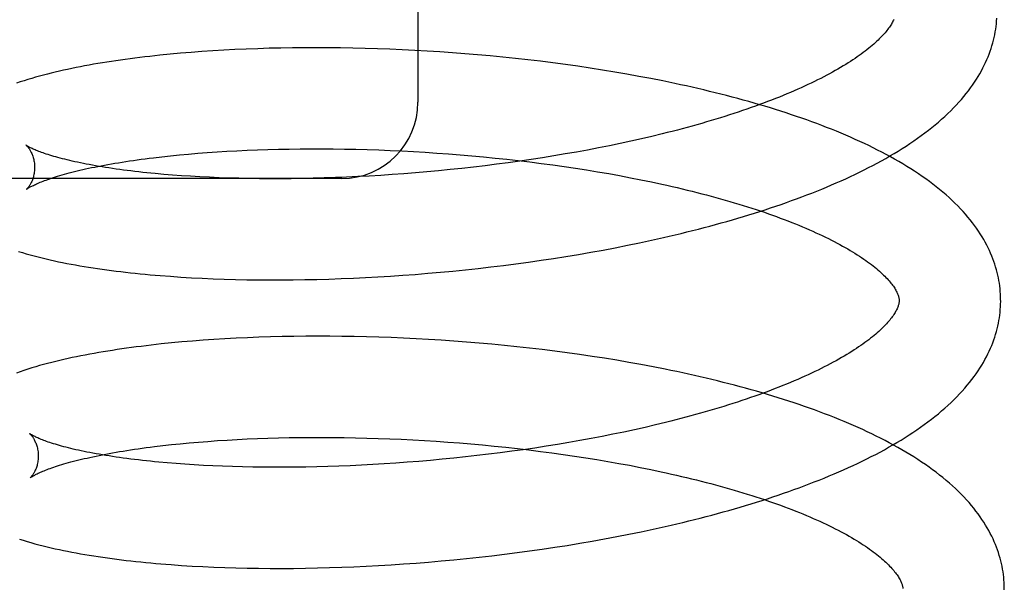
# Model space of a CAD drawing. Header units: inches. Extents: x 0 to 200, y 0 to 129.
# Tile 21 of 94: x 27.102 to 27.296, y 50.128 to 50.24. Entities that reach past the tile are written whole.
import ezdxf

# ---------------------------------------------------------------- set-up
doc = ezdxf.new("R2010")
doc.units = ezdxf.units.IN
doc.header["$LTSCALE"] = 11
doc.header["$MEASUREMENT"] = 0
doc.linetypes.add('HIDDEN', pattern=[0.2, 0.1, -0.1])
doc.layers.add('DEFAULT_2', color=8, linetype='HIDDEN')

msp = doc.modelspace()

# ---------------------------------------------------------------- linework, layer by layer
at = {"layer": 'DEFAULT_2', "color": 8, "linetype": 'HIDDEN'}
for p, q in [((27.18026, 50.44333), (27.18026, 50.22333)), ((27.13145, 50.23279), (27.12943, 50.23259)), ((27.1335, 50.23298), (27.13145, 50.23279)), ((27.13559, 50.23315), (27.1335, 50.23298)), ((27.1377, 50.23331), (27.13559, 50.23315)), ((27.13985, 50.23346), (27.1377, 50.23331)), ((27.14202, 50.23358), (27.13985, 50.23346)), ((27.14422, 50.2337), (27.14202, 50.23358)), ((27.14644, 50.2338), (27.14422, 50.2337)), ((27.14869, 50.23388), (27.14644, 50.2338)), ((27.15096, 50.23395), (27.14869, 50.23388)), ((27.15326, 50.23401), (27.15096, 50.23395)), ((27.15557, 50.23404), (27.15326, 50.23401)), ((27.15791, 50.23407), (27.15557, 50.23404)), ((27.16027, 50.23407), (27.15791, 50.23407)), ((27.16264, 50.23406), (27.16027, 50.23407)), ((27.16503, 50.23404), (27.16264, 50.23406)), ((27.16743, 50.234), (27.16503, 50.23404)), ((27.16985, 50.23394), (27.16743, 50.234)), ((27.17228, 50.23387), (27.16985, 50.23394)), ((27.17472, 50.23378), (27.17228, 50.23387)), ((27.17718, 50.23367), (27.17472, 50.23378)), ((27.17964, 50.23355), (27.17718, 50.23367)), ((27.1821, 50.23341), (27.17964, 50.23355)), ((27.18458, 50.23325), (27.1821, 50.23341)), ((27.18705, 50.23308), (27.18458, 50.23325)), ((27.18953, 50.23289), (27.18705, 50.23308)), ((27.19202, 50.23268), (27.18953, 50.23289)), ((27.1945, 50.23246), (27.19202, 50.23268)), ((27.19698, 50.23222), (27.1945, 50.23246)), ((27.19946, 50.23196), (27.19698, 50.23222)), ((27.20193, 50.23168), (27.19946, 50.23196)), ((27.2044, 50.23139), (27.20193, 50.23168)), ((27.20687, 50.23108), (27.2044, 50.23139)), ((27.20932, 50.23076), (27.20687, 50.23108)), ((27.21177, 50.23041), (27.20932, 50.23076)), ((27.2142, 50.23005), (27.21177, 50.23041)), ((27.21663, 50.22967), (27.2142, 50.23005)), ((27.21904, 50.22928), (27.21663, 50.22967)), ((27.22144, 50.22886), (27.21904, 50.22928)), ((27.22382, 50.22843), (27.22144, 50.22886)), ((27.22618, 50.22799), (27.22382, 50.22843)), ((27.2284, 50.21711), (27.22637, 50.21662)), ((27.22014, 50.21522), (27.21801, 50.21478)), ((27.22224, 50.21567), (27.22014, 50.21522)), ((27.22432, 50.21614), (27.22224, 50.21567)), ((27.22637, 50.21662), (27.22432, 50.21614)), ((27.13327, 50.21297), (27.13507, 50.21313)), ((27.13507, 50.21313), (27.1369, 50.21329)), ((27.1369, 50.21329), (27.13877, 50.21343)), ((27.13877, 50.21343), (27.14068, 50.21356)), ((27.14068, 50.21356), (27.14262, 50.21368)), ((27.14262, 50.21368), (27.1446, 50.21378)), ((27.1446, 50.21378), (27.1466, 50.21388)), ((27.1466, 50.21388), (27.14864, 50.21396)), ((27.14864, 50.21396), (27.1507, 50.21403)), ((27.1507, 50.21403), (27.15279, 50.21408)), ((27.15279, 50.21408), (27.1549, 50.21412)), ((27.1549, 50.21412), (27.15704, 50.21415)), ((27.15704, 50.21415), (27.1592, 50.21416)), ((27.1592, 50.21416), (27.16139, 50.21416)), ((27.16139, 50.21416), (27.16359, 50.21415)), ((27.16359, 50.21415), (27.1658, 50.21412)), ((27.1658, 50.21412), (27.16804, 50.21407)), ((27.16804, 50.21407), (27.17029, 50.21401)), ((27.17029, 50.21401), (27.17255, 50.21394)), ((27.17255, 50.21394), (27.17482, 50.21385)), ((27.17482, 50.21385), (27.1771, 50.21374)), ((27.1771, 50.21374), (27.17938, 50.21362)), ((27.17938, 50.21362), (27.18168, 50.21349)), ((27.18168, 50.21349), (27.18398, 50.21334)), ((27.18398, 50.21334), (27.18628, 50.21317)), ((27.18628, 50.21317), (27.18858, 50.21299)), ((27.2093, 50.21315), (27.20707, 50.21277)), ((27.2115, 50.21353), (27.2093, 50.21315)), ((27.21369, 50.21393), (27.2115, 50.21353)), ((27.21586, 50.21435), (27.21369, 50.21393)), ((27.21801, 50.21478), (27.21586, 50.21435)), ((27.12814, 50.21241), (27.12981, 50.21261)), ((27.12981, 50.21261), (27.13152, 50.21279)), ((27.13152, 50.21279), (27.13327, 50.21297)), ((27.18858, 50.21299), (27.19088, 50.21279)), ((27.19088, 50.21279), (27.19318, 50.21258)), ((27.19318, 50.21258), (27.19547, 50.21236)), ((27.19578, 50.21112), (27.1935, 50.21083)), ((27.19547, 50.21236), (27.19776, 50.21212)), ((27.19806, 50.21142), (27.19578, 50.21112)), ((27.19776, 50.21212), (27.20005, 50.21186)), ((27.20033, 50.21174), (27.19806, 50.21142)), ((27.20005, 50.21186), (27.20232, 50.21159)), ((27.20259, 50.21207), (27.20033, 50.21174)), ((27.20232, 50.21159), (27.20458, 50.2113)), ((27.20484, 50.21241), (27.20259, 50.21207)), ((27.20458, 50.2113), (27.20683, 50.211)), ((27.20707, 50.21277), (27.20484, 50.21241)), ((27.13189, 50.209), (27.13017, 50.20914)), ((27.17748, 50.20926), (27.17521, 50.20909)), ((27.17976, 50.20944), (27.17748, 50.20926)), ((27.18205, 50.20963), (27.17976, 50.20944)), ((27.18434, 50.20984), (27.18205, 50.20963)), ((27.18663, 50.21007), (27.18434, 50.20984)), ((27.18892, 50.21031), (27.18663, 50.21007)), ((27.19121, 50.21056), (27.18892, 50.21031)), ((27.1935, 50.21083), (27.19121, 50.21056)), ((27.20683, 50.211), (27.20907, 50.21068)), ((27.20907, 50.21068), (27.21129, 50.21035)), ((27.21129, 50.21035), (27.2135, 50.21001)), ((27.2135, 50.21001), (27.21568, 50.20965)), ((27.21568, 50.20965), (27.21785, 50.20928)), ((27.21785, 50.20928), (27.22, 50.20889)), ((27.16526, 50.20833), (27.02026, 50.20833)), ((27.13365, 50.20887), (27.13189, 50.209)), ((27.13545, 50.20876), (27.13365, 50.20887)), ((27.13729, 50.20865), (27.13545, 50.20876)), ((27.13917, 50.20856), (27.13729, 50.20865)), ((27.14108, 50.20848), (27.13917, 50.20856)), ((27.14303, 50.20841), (27.14108, 50.20848)), ((27.14501, 50.20836), (27.14303, 50.20841)), ((27.14701, 50.20832), (27.14501, 50.20836)), ((27.14905, 50.20829), (27.14701, 50.20832)), ((27.15112, 50.20828), (27.14905, 50.20829)), ((27.15321, 50.20828), (27.15112, 50.20828)), ((27.15532, 50.20829), (27.15321, 50.20828)), ((27.15746, 50.20832), (27.15532, 50.20829)), ((27.15962, 50.20837), (27.15746, 50.20832)), ((27.1618, 50.20843), (27.15962, 50.20837)), ((27.164, 50.2085), (27.1618, 50.20843)), ((27.16621, 50.20859), (27.164, 50.2085)), ((27.16844, 50.20869), (27.16621, 50.20859)), ((27.17069, 50.20881), (27.16844, 50.20869)), ((27.17294, 50.20894), (27.17069, 50.20881)), ((27.17521, 50.20909), (27.17294, 50.20894)), ((27.22, 50.20889), (27.22212, 50.20849)), ((27.22212, 50.20849), (27.22421, 50.20808)), ((27.22421, 50.20808), (27.22628, 50.20765)), ((27.22155, 50.19518), (27.22393, 50.19567)), ((27.22393, 50.19567), (27.22629, 50.19617)), ((27.22629, 50.19617), (27.22863, 50.1967)), ((27.21189, 50.19339), (27.21432, 50.19381)), ((27.21432, 50.19381), (27.21674, 50.19425)), ((27.21674, 50.19425), (27.21915, 50.1947)), ((27.21915, 50.1947), (27.22155, 50.19518)), ((27.19958, 50.19154), (27.20205, 50.19187)), ((27.20205, 50.19187), (27.20452, 50.19223)), ((27.20452, 50.19223), (27.20699, 50.1926)), ((27.20699, 50.1926), (27.20944, 50.19298)), ((27.20944, 50.19298), (27.21189, 50.19339)), ((27.18222, 50.18966), (27.18469, 50.18988)), ((27.18469, 50.18988), (27.18717, 50.19011)), ((27.18717, 50.19011), (27.18965, 50.19036)), ((27.18965, 50.19036), (27.19214, 50.19063)), ((27.19214, 50.19063), (27.19462, 50.19092)), ((27.19462, 50.19092), (27.1971, 50.19122)), ((27.1971, 50.19122), (27.19958, 50.19154)), ((27.13152, 50.18907), (27.13357, 50.18893)), ((27.13357, 50.18893), (27.13566, 50.1888)), ((27.13566, 50.1888), (27.13778, 50.18869)), ((27.13778, 50.18869), (27.13992, 50.1886)), ((27.13992, 50.1886), (27.1421, 50.18852)), ((27.1421, 50.18852), (27.1443, 50.18846)), ((27.1443, 50.18846), (27.14653, 50.18841)), ((27.14653, 50.18841), (27.14878, 50.18838)), ((27.14878, 50.18838), (27.15105, 50.18837)), ((27.15105, 50.18837), (27.15335, 50.18837)), ((27.15335, 50.18837), (27.15567, 50.18839)), ((27.15567, 50.18839), (27.15801, 50.18842)), ((27.15801, 50.18842), (27.16037, 50.18847)), ((27.16037, 50.18847), (27.16274, 50.18854)), ((27.16274, 50.18854), (27.16513, 50.18862)), ((27.16513, 50.18862), (27.16754, 50.18872)), ((27.16754, 50.18872), (27.16996, 50.18883)), ((27.16996, 50.18883), (27.17239, 50.18897)), ((27.17239, 50.18897), (27.17484, 50.18911)), ((27.17484, 50.18911), (27.17729, 50.18928)), ((27.17729, 50.18928), (27.17975, 50.18946)), ((27.17975, 50.18946), (27.18222, 50.18966)), ((27.13374, 50.17615), (27.13169, 50.17595)), ((27.13582, 50.17632), (27.13374, 50.17615)), ((27.13794, 50.17649), (27.13582, 50.17632)), ((27.14008, 50.17663), (27.13794, 50.17649)), ((27.14225, 50.17677), (27.14008, 50.17663)), ((27.14445, 50.17688), (27.14225, 50.17677)), ((27.14667, 50.17699), (27.14445, 50.17688)), ((27.14892, 50.17707), (27.14667, 50.17699)), ((27.1512, 50.17715), (27.14892, 50.17707)), ((27.15349, 50.1772), (27.1512, 50.17715)), ((27.15581, 50.17725), (27.15349, 50.1772)), ((27.15815, 50.17727), (27.15581, 50.17725)), ((27.16051, 50.17728), (27.15815, 50.17727)), ((27.16288, 50.17728), (27.16051, 50.17728)), ((27.16528, 50.17725), (27.16288, 50.17728)), ((27.16768, 50.17722), (27.16528, 50.17725)), ((27.17011, 50.17716), (27.16768, 50.17722)), ((27.17254, 50.17709), (27.17011, 50.17716)), ((27.17499, 50.177), (27.17254, 50.17709)), ((27.17744, 50.1769), (27.17499, 50.177)), ((27.17991, 50.17678), (27.17744, 50.1769)), ((27.18238, 50.17664), (27.17991, 50.17678)), ((27.18486, 50.17649), (27.18238, 50.17664)), ((27.18734, 50.17632), (27.18486, 50.17649)), ((27.18983, 50.17613), (27.18734, 50.17632)), ((27.19232, 50.17593), (27.18983, 50.17613)), ((27.13169, 50.17595), (27.12967, 50.17575)), ((27.19481, 50.1757), (27.19232, 50.17593)), ((27.1973, 50.17547), (27.19481, 50.1757)), ((27.19978, 50.17521), (27.1973, 50.17547)), ((27.20226, 50.17494), (27.19978, 50.17521)), ((27.20474, 50.17465), (27.20226, 50.17494)), ((27.20721, 50.17434), (27.20474, 50.17465)), ((27.20968, 50.17401), (27.20721, 50.17434)), ((27.21213, 50.17367), (27.20968, 50.17401)), ((27.21457, 50.17331), (27.21213, 50.17367)), ((27.21701, 50.17294), (27.21457, 50.17331)), ((27.21943, 50.17254), (27.21701, 50.17294)), ((27.22183, 50.17213), (27.21943, 50.17254)), ((27.22422, 50.1717), (27.22183, 50.17213)), ((27.2266, 50.17125), (27.22422, 50.1717)), ((27.22293, 50.15887), (27.22083, 50.15842)), ((27.22501, 50.15934), (27.22293, 50.15887)), ((27.22706, 50.15982), (27.22501, 50.15934)), ((27.22908, 50.16031), (27.22706, 50.15982)), ((27.14076, 50.15673), (27.14269, 50.15685)), ((27.14269, 50.15685), (27.14465, 50.15696)), ((27.14465, 50.15696), (27.14664, 50.15706)), ((27.14664, 50.15706), (27.14866, 50.15714)), ((27.14866, 50.15714), (27.15071, 50.15721)), ((27.15071, 50.15721), (27.15279, 50.15727)), ((27.15279, 50.15727), (27.15489, 50.15732)), ((27.15489, 50.15732), (27.15701, 50.15735)), ((27.15701, 50.15735), (27.15916, 50.15737)), ((27.15916, 50.15737), (27.16133, 50.15737)), ((27.16133, 50.15737), (27.16352, 50.15736)), ((27.16352, 50.15736), (27.16573, 50.15734)), ((27.16573, 50.15734), (27.16795, 50.1573)), ((27.16795, 50.1573), (27.17019, 50.15724)), ((27.17019, 50.15724), (27.17244, 50.15717)), ((27.17244, 50.15717), (27.1747, 50.15709)), ((27.1747, 50.15709), (27.17698, 50.15699)), ((27.17698, 50.15699), (27.17926, 50.15688)), ((27.17926, 50.15688), (27.18154, 50.15675)), ((27.18154, 50.15675), (27.18383, 50.1566)), ((27.21219, 50.15674), (27.20998, 50.15635)), ((27.21438, 50.15714), (27.21219, 50.15674)), ((27.21655, 50.15755), (27.21438, 50.15714)), ((27.2187, 50.15798), (27.21655, 50.15755)), ((27.22083, 50.15842), (27.2187, 50.15798)), ((27.12834, 50.15556), (27.12999, 50.15575)), ((27.12999, 50.15575), (27.13169, 50.15594)), ((27.13169, 50.15594), (27.13342, 50.15612)), ((27.13342, 50.15612), (27.1352, 50.15629)), ((27.1352, 50.15629), (27.13702, 50.15644)), ((27.13702, 50.15644), (27.13887, 50.15659)), ((27.13887, 50.15659), (27.14076, 50.15673)), ((27.18383, 50.1566), (27.18613, 50.15644)), ((27.18613, 50.15644), (27.18843, 50.15627)), ((27.18843, 50.15627), (27.19072, 50.15608)), ((27.19072, 50.15608), (27.19302, 50.15588)), ((27.19302, 50.15588), (27.19531, 50.15566)), ((27.19531, 50.15566), (27.1976, 50.15542)), ((27.1976, 50.15542), (27.19988, 50.15517)), ((27.20102, 50.15494), (27.19875, 50.15463)), ((27.19988, 50.15517), (27.20215, 50.1549)), ((27.20328, 50.15527), (27.20102, 50.15494)), ((27.20215, 50.1549), (27.20441, 50.15462)), ((27.20553, 50.15562), (27.20328, 50.15527)), ((27.20776, 50.15598), (27.20553, 50.15562)), ((27.20998, 50.15635), (27.20776, 50.15598)), ((27.18503, 50.15305), (27.18274, 50.15284)), ((27.18732, 50.15327), (27.18503, 50.15305)), ((27.18961, 50.15351), (27.18732, 50.15327)), ((27.1919, 50.15377), (27.18961, 50.15351)), ((27.19419, 50.15404), (27.1919, 50.15377)), ((27.19647, 50.15433), (27.19419, 50.15404)), ((27.19875, 50.15463), (27.19647, 50.15433)), ((27.20441, 50.15462), (27.20666, 50.15433)), ((27.20666, 50.15433), (27.2089, 50.15402)), ((27.2089, 50.15402), (27.21112, 50.1537)), ((27.21112, 50.1537), (27.21333, 50.15336)), ((27.21333, 50.15336), (27.21552, 50.15301)), ((27.21552, 50.15301), (27.21769, 50.15264)), ((27.1326, 50.15221), (27.13088, 50.15235)), ((27.13436, 50.15208), (27.1326, 50.15221)), ((27.13616, 50.15197), (27.13436, 50.15208)), ((27.138, 50.15186), (27.13616, 50.15197)), ((27.13987, 50.15177), (27.138, 50.15186)), ((27.14178, 50.15169), (27.13987, 50.15177)), ((27.14373, 50.15162), (27.14178, 50.15169)), ((27.14571, 50.15157), (27.14373, 50.15162)), ((27.14771, 50.15153), (27.14571, 50.15157)), ((27.14975, 50.1515), (27.14771, 50.15153)), ((27.15182, 50.15149), (27.14975, 50.1515)), ((27.15391, 50.15149), (27.15182, 50.15149)), ((27.15602, 50.1515), (27.15391, 50.15149)), ((27.15816, 50.15153), (27.15602, 50.1515)), ((27.16032, 50.15158), (27.15816, 50.15153)), ((27.1625, 50.15163), (27.16032, 50.15158)), ((27.16469, 50.15171), (27.1625, 50.15163)), ((27.16691, 50.1518), (27.16469, 50.15171)), ((27.16914, 50.1519), (27.16691, 50.1518)), ((27.17138, 50.15202), (27.16914, 50.1519)), ((27.17363, 50.15215), (27.17138, 50.15202)), ((27.1759, 50.1523), (27.17363, 50.15215)), ((27.17817, 50.15246), (27.1759, 50.1523)), ((27.18045, 50.15264), (27.17817, 50.15246)), ((27.18274, 50.15284), (27.18045, 50.15264)), ((27.21769, 50.15264), (27.21984, 50.15226)), ((27.21984, 50.15226), (27.22197, 50.15187)), ((27.22197, 50.15187), (27.22407, 50.15146)), ((27.22407, 50.15146), (27.22614, 50.15104)), ((27.22424, 50.13879), (27.22661, 50.1393)), ((27.22661, 50.1393), (27.22897, 50.13982)), ((27.21459, 50.13694), (27.21703, 50.13738)), ((27.21703, 50.13738), (27.21945, 50.13783)), ((27.21945, 50.13783), (27.22185, 50.1383)), ((27.22185, 50.1383), (27.22424, 50.13879)), ((27.20476, 50.13536), (27.20723, 50.13573)), ((27.20723, 50.13573), (27.20969, 50.13612)), ((27.20969, 50.13612), (27.21215, 50.13652)), ((27.21215, 50.13652), (27.21459, 50.13694)), ((27.18734, 50.13327), (27.18983, 50.13352)), ((27.18983, 50.13352), (27.19232, 50.13378)), ((27.19232, 50.13378), (27.19482, 50.13406)), ((27.19482, 50.13406), (27.19731, 50.13436)), ((27.19731, 50.13436), (27.19979, 50.13468)), ((27.19979, 50.13468), (27.20228, 50.13501)), ((27.20228, 50.13501), (27.20476, 50.13536)), ((27.13368, 50.13218), (27.13576, 50.13205)), ((27.13576, 50.13205), (27.13788, 50.13193)), ((27.13788, 50.13193), (27.14002, 50.13183)), ((27.14002, 50.13183), (27.1422, 50.13175)), ((27.1422, 50.13175), (27.1444, 50.13169)), ((27.1444, 50.13169), (27.14662, 50.13163)), ((27.14662, 50.13163), (27.14888, 50.1316)), ((27.14888, 50.1316), (27.15115, 50.13158)), ((27.15115, 50.13158), (27.15345, 50.13158)), ((27.15345, 50.13158), (27.15577, 50.13159)), ((27.15577, 50.13159), (27.15812, 50.13162)), ((27.15812, 50.13162), (27.16048, 50.13166)), ((27.16048, 50.13166), (27.16285, 50.13173)), ((27.16285, 50.13173), (27.16525, 50.13181)), ((27.16525, 50.13181), (27.16766, 50.1319)), ((27.16766, 50.1319), (27.17009, 50.13201)), ((27.17009, 50.13201), (27.17252, 50.13214)), ((27.17252, 50.13214), (27.17497, 50.13229)), ((27.17497, 50.13229), (27.17743, 50.13245)), ((27.17743, 50.13245), (27.1799, 50.13263)), ((27.1799, 50.13263), (27.18238, 50.13283)), ((27.18238, 50.13283), (27.18486, 50.13304)), ((27.18486, 50.13304), (27.18734, 50.13327))]:
    msp.add_line(p, q, dxfattribs=at)
for points in [[(27.27402, 50.23964), (27.27395, 50.23946), (27.27386, 50.23929), (27.27377, 50.2391), (27.27367, 50.23892), (27.27355, 50.23873), (27.27343, 50.23853), (27.2733, 50.23833), (27.27317, 50.23812), (27.27302, 50.23791), (27.27286, 50.2377), (27.27268, 50.23748), (27.2725, 50.23725), (27.27231, 50.23702), (27.27211, 50.23679), (27.27189, 50.23655), (27.27167, 50.23631), (27.27143, 50.23606), (27.27118, 50.23581), (27.27092, 50.23556), (27.27065, 50.2353), (27.27036, 50.23504), (27.27007, 50.23477), (27.26976, 50.23451), (27.26944, 50.23423), (27.2691, 50.23396), (27.26875, 50.23368), (27.26839, 50.2334), (27.26802, 50.23312), (27.26763, 50.23283), (27.26723, 50.23255), (27.26682, 50.23225), (27.26639, 50.23196), (27.26595, 50.23167), (27.2655, 50.23137), (27.26503, 50.23107), (27.26455, 50.23078), (27.26406, 50.23048), (27.26355, 50.23017), (27.26303, 50.22987), (27.2625, 50.22957), (27.26195, 50.22926), (27.26139, 50.22895), (27.26082, 50.22865), (27.26024, 50.22834), (27.25964, 50.22803), (27.25903, 50.22773), (27.2584, 50.22742), (27.25777, 50.22711), (27.25712, 50.2268), (27.25646, 50.2265), (27.25578, 50.22619), (27.25509, 50.22588), (27.2544, 50.22558), (27.25369, 50.22527), (27.25296, 50.22497), (27.25223, 50.22467), (27.25148, 50.22436), (27.25072, 50.22406), (27.24995, 50.22376), (27.24917, 50.22346), (27.24838, 50.22316), (27.24757, 50.22287), (27.24676, 50.22257), (27.24593, 50.22228), (27.2451, 50.22199), (27.24425, 50.2217), (27.24339, 50.22141), (27.24252, 50.22112), (27.24165, 50.22084), (27.24076, 50.22056), (27.23986, 50.22028), (27.23895, 50.22), (27.23804, 50.21972), (27.23711, 50.21945), (27.23618, 50.21918), (27.23523, 50.21891), (27.23428, 50.21865), (27.23332, 50.21838), (27.23235, 50.21812), (27.23138, 50.21787), (27.23039, 50.21761), (27.2294, 50.21736), (27.2284, 50.21711)], [(27.22863, 50.1967), (27.22979, 50.19697), (27.23095, 50.19724), (27.23211, 50.19752), (27.23326, 50.1978), (27.2344, 50.19808), (27.23554, 50.19837), (27.23667, 50.19867), (27.2378, 50.19896), (27.23892, 50.19927), (27.24003, 50.19957), (27.24114, 50.19989), (27.24224, 50.2002), (27.24333, 50.20052), (27.24442, 50.20085), (27.2455, 50.20118), (27.24657, 50.20151), (27.24764, 50.20185), (27.2487, 50.20219), (27.24975, 50.20253), (27.25079, 50.20289), (27.25183, 50.20324), (27.25286, 50.2036), (27.25388, 50.20397), (27.25489, 50.20433), (27.2559, 50.20471), (27.25689, 50.20509), (27.25788, 50.20547), (27.25886, 50.20586), (27.25983, 50.20625), (27.26079, 50.20665), (27.26175, 50.20705), (27.26269, 50.20746), (27.26363, 50.20787), (27.26455, 50.20829), (27.26547, 50.20871), (27.26638, 50.20914), (27.26727, 50.20958), (27.26816, 50.21001), (27.26904, 50.21046), (27.26991, 50.21091), (27.27076, 50.21137), (27.27161, 50.21183), (27.27245, 50.21229), (27.27327, 50.21277), (27.27408, 50.21325), (27.27489, 50.21373), (27.27568, 50.21422), (27.27645, 50.21472), (27.27722, 50.21522), (27.27797, 50.21573), (27.27871, 50.21624), (27.27943, 50.21676), (27.28014, 50.21729), (27.28084, 50.21782), (27.28152, 50.21835), (27.28218, 50.21889), (27.28283, 50.21944), (27.28346, 50.21999), (27.28407, 50.22054), (27.28467, 50.2211), (27.28524, 50.22165), (27.2858, 50.22221), (27.28634, 50.22277), (27.28686, 50.22334), (27.28735, 50.2239), (27.28783, 50.22447), (27.28829, 50.22503), (27.28874, 50.2256), (27.28916, 50.22616), (27.28956, 50.22672), (27.28994, 50.22729), (27.29031, 50.22785), (27.29066, 50.22841), (27.29099, 50.22896), (27.2913, 50.22952), (27.29159, 50.23008), (27.29187, 50.23063), (27.29213, 50.23118), (27.29238, 50.23173), (27.29261, 50.23228), (27.29282, 50.23283), (27.29302, 50.23338), (27.29321, 50.23392), (27.29338, 50.23447), (27.29354, 50.23501), (27.29368, 50.23555), (27.29381, 50.23609), (27.29392, 50.23663), (27.29402, 50.23717), (27.29411, 50.23771), (27.29419, 50.23825), (27.29425, 50.23878), (27.2943, 50.23932), (27.29433, 50.23986)], [(27.12943, 50.23259), (27.12843, 50.23248), (27.12744, 50.23237), (27.12645, 50.23226), (27.12548, 50.23214), (27.12451, 50.23202), (27.12355, 50.2319), (27.12261, 50.23177), (27.12167, 50.23164), (27.12076, 50.23151)], [(27.12076, 50.23151), (27.11988, 50.23138), (27.11898, 50.23124), (27.11809, 50.23109), (27.11721, 50.23095), (27.11633, 50.2308), (27.11546, 50.23064), (27.1146, 50.23048), (27.11375, 50.23032), (27.1129, 50.23015), (27.11207, 50.22998), (27.11124, 50.22981), (27.11043, 50.22963), (27.10962, 50.22945), (27.10882, 50.22926), (27.10803, 50.22907), (27.10725, 50.22888), (27.10647, 50.22868), (27.1057, 50.22847), (27.10494, 50.22826), (27.10417, 50.22804), (27.10341, 50.22781), (27.10265, 50.22757), (27.1019, 50.22733), (27.10117, 50.22709)], [(27.29508, 50.18458), (27.29507, 50.18503), (27.29505, 50.18557), (27.29501, 50.1861), (27.29496, 50.18664), (27.2949, 50.18717), (27.29483, 50.1877), (27.29474, 50.18824), (27.29464, 50.18877), (27.29452, 50.18931), (27.2944, 50.18984), (27.29425, 50.19038), (27.2941, 50.19091), (27.29393, 50.19145), (27.29375, 50.19199), (27.29355, 50.19253), (27.29334, 50.19306), (27.29311, 50.1936), (27.29287, 50.19415), (27.29261, 50.19469), (27.29234, 50.19523), (27.29205, 50.19577), (27.29174, 50.19632), (27.29142, 50.19687), (27.29107, 50.19742), (27.29071, 50.19797), (27.29034, 50.19852), (27.28994, 50.19907), (27.28953, 50.19962), (27.28909, 50.20017), (27.28864, 50.20072), (27.28817, 50.20128), (27.28767, 50.20183), (27.28716, 50.20238), (27.28663, 50.20293), (27.28608, 50.20348), (27.28551, 50.20402), (27.28492, 50.20456), (27.28432, 50.2051), (27.2837, 50.20564), (27.28306, 50.20617), (27.2824, 50.2067), (27.28173, 50.20722), (27.28104, 50.20774), (27.28033, 50.20825), (27.27961, 50.20875), (27.27888, 50.20925), (27.27813, 50.20975), (27.27737, 50.21024), (27.2766, 50.21072), (27.27581, 50.2112), (27.27501, 50.21167), (27.2742, 50.21213), (27.27338, 50.21259), (27.27255, 50.21304), (27.2717, 50.21348), (27.27085, 50.21392), (27.26999, 50.21436), (27.26911, 50.21479), (27.26823, 50.21521), (27.26733, 50.21562), (27.26643, 50.21603), (27.26551, 50.21644), (27.26459, 50.21684), (27.26366, 50.21723), (27.26271, 50.21762), (27.26176, 50.21801), (27.2608, 50.21838), (27.25983, 50.21876), (27.25886, 50.21913), (27.25787, 50.21949), (27.25688, 50.21985), (27.25588, 50.2202), (27.25487, 50.22055), (27.25385, 50.22089), (27.25283, 50.22123), (27.25179, 50.22156), (27.25075, 50.22189), (27.24971, 50.22222), (27.24865, 50.22254), (27.24759, 50.22285), (27.24652, 50.22316), (27.24544, 50.22347), (27.24436, 50.22377), (27.24327, 50.22407), (27.24217, 50.22436), (27.24106, 50.22465), (27.23995, 50.22493), (27.23884, 50.22521), (27.23771, 50.22548), (27.23659, 50.22575), (27.23545, 50.22602), (27.23431, 50.22628), (27.23317, 50.22654), (27.23201, 50.22679), (27.23086, 50.22704), (27.2297, 50.22728), (27.22853, 50.22752), (27.22618, 50.22799)], [(27.10306, 50.21488), (27.10305, 50.21489), (27.10304, 50.2149), (27.10304, 50.21489), (27.10306, 50.21488), (27.10308, 50.21486), (27.1031, 50.21484), (27.10314, 50.21481), (27.10317, 50.21477), (27.10322, 50.21473), (27.10327, 50.21467), (27.10332, 50.21461), (27.10338, 50.21455), (27.10344, 50.21447), (27.1035, 50.21439), (27.10357, 50.2143), (27.10364, 50.2142), (27.10371, 50.2141), (27.10378, 50.21398), (27.10386, 50.21386), (27.10393, 50.21372), (27.10401, 50.21358), (27.10409, 50.21342), (27.10416, 50.21326), (27.10424, 50.21308), (27.10431, 50.2129), (27.10438, 50.2127), (27.10445, 50.21249), (27.10451, 50.21228), (27.10456, 50.21205), (27.10461, 50.21182), (27.10465, 50.21158), (27.10469, 50.21133), (27.10472, 50.21107), (27.10473, 50.21081), (27.10474, 50.21057)], [(27.13017, 50.20914), (27.12849, 50.20929), (27.12767, 50.20937), (27.12686, 50.20945), (27.12605, 50.20954), (27.12527, 50.20962), (27.12449, 50.20971), (27.12372, 50.20981), (27.12297, 50.2099), (27.12223, 50.20999), (27.1215, 50.21009), (27.12078, 50.21019), (27.12008, 50.21029), (27.11939, 50.2104), (27.11871, 50.2105), (27.11804, 50.21061), (27.11739, 50.21072), (27.11675, 50.21083), (27.11613, 50.21094), (27.11552, 50.21105), (27.11492, 50.21116), (27.11434, 50.21128), (27.11377, 50.21139), (27.11322, 50.21151), (27.11268, 50.21163), (27.11216, 50.21174), (27.11165, 50.21186), (27.11115, 50.21198), (27.11067, 50.2121), (27.11021, 50.21222), (27.10976, 50.21233), (27.10932, 50.21245), (27.1089, 50.21257), (27.1085, 50.21268), (27.10811, 50.2128), (27.10774, 50.21291), (27.10738, 50.21303), (27.10704, 50.21314), (27.10671, 50.21325), (27.1064, 50.21336), (27.1061, 50.21346), (27.10582, 50.21357), (27.10555, 50.21367), (27.1053, 50.21377), (27.10506, 50.21386), (27.10484, 50.21396), (27.10463, 50.21405), (27.10444, 50.21413), (27.10426, 50.21422), (27.1041, 50.2143), (27.10395, 50.21437), (27.10381, 50.21444), (27.10368, 50.21451), (27.10357, 50.21457), (27.10347, 50.21463), (27.10338, 50.21468), (27.1033, 50.21472), (27.10323, 50.21477), (27.10317, 50.2148), (27.10313, 50.21483), (27.10309, 50.21486), (27.10306, 50.21488), (27.10306, 50.21488)], [(27.10315, 50.2062), (27.10316, 50.20621), (27.10317, 50.20622), (27.1032, 50.20624), (27.10323, 50.20626), (27.10328, 50.20629), (27.10333, 50.20633), (27.10339, 50.20637), (27.10347, 50.20642), (27.10356, 50.20647), (27.10365, 50.20653), (27.10376, 50.2066), (27.10388, 50.20666), (27.10402, 50.20674), (27.10417, 50.20682), (27.10433, 50.2069), (27.1045, 50.20698), (27.10469, 50.20707), (27.10489, 50.20717), (27.10511, 50.20727), (27.10534, 50.20737), (27.10558, 50.20747), (27.10584, 50.20758), (27.10612, 50.20769), (27.10641, 50.2078), (27.10671, 50.20792), (27.10703, 50.20803), (27.10737, 50.20815), (27.10772, 50.20828), (27.10808, 50.2084), (27.10847, 50.20852), (27.10886, 50.20865), (27.10927, 50.20878), (27.1097, 50.2089), (27.11014, 50.20903), (27.1106, 50.20916), (27.11107, 50.20929), (27.11156, 50.20942), (27.11206, 50.20955), (27.11257, 50.20968), (27.1131, 50.20981), (27.11365, 50.20994), (27.11421, 50.21007), (27.11478, 50.2102), (27.11537, 50.21033), (27.11597, 50.21046), (27.11658, 50.21058), (27.11721, 50.21071), (27.11785, 50.21083), (27.11851, 50.21096), (27.11918, 50.21108), (27.11986, 50.2112), (27.12056, 50.21132), (27.12126, 50.21144), (27.12198, 50.21155), (27.12272, 50.21167), (27.12346, 50.21178), (27.12422, 50.21189), (27.12496, 50.212)], [(27.12496, 50.212), (27.12572, 50.2121), (27.12651, 50.21221), (27.12732, 50.21231), (27.12814, 50.21241)], [(27.10474, 50.21057), (27.10474, 50.21033), (27.10473, 50.21007), (27.10471, 50.20981), (27.10468, 50.20956), (27.10464, 50.20932), (27.1046, 50.20909), (27.10455, 50.20886), (27.1045, 50.20864), (27.10444, 50.20844), (27.10437, 50.20824), (27.1043, 50.20805), (27.10423, 50.20787), (27.10416, 50.20771), (27.10409, 50.20755), (27.10402, 50.20741), (27.10394, 50.20727), (27.10387, 50.20714), (27.1038, 50.20702), (27.10373, 50.20692), (27.10367, 50.20682), (27.1036, 50.20672), (27.10354, 50.20664), (27.10348, 50.20656), (27.10343, 50.2065), (27.10337, 50.20643), (27.10333, 50.20638), (27.10328, 50.20633), (27.10325, 50.20629), (27.10321, 50.20626), (27.10319, 50.20624), (27.10317, 50.20622), (27.10315, 50.2062), (27.10315, 50.2062)], [(27.22628, 50.20765), (27.22832, 50.20721), (27.22933, 50.20699), (27.23034, 50.20676), (27.23133, 50.20653), (27.23232, 50.2063), (27.2333, 50.20606), (27.23427, 50.20582), (27.23523, 50.20558), (27.23618, 50.20534), (27.23713, 50.20509), (27.23806, 50.20484), (27.23899, 50.20459), (27.2399, 50.20434), (27.24081, 50.20408), (27.24171, 50.20382), (27.2426, 50.20356), (27.24348, 50.20329), (27.24434, 50.20303), (27.2452, 50.20276), (27.24605, 50.20249), (27.24688, 50.20222), (27.24771, 50.20194), (27.24853, 50.20167), (27.24933, 50.20139), (27.25012, 50.20111), (27.2509, 50.20083), (27.25167, 50.20054), (27.25243, 50.20026), (27.25317, 50.19998), (27.25391, 50.19969), (27.25463, 50.1994), (27.25534, 50.19911), (27.25603, 50.19882), (27.25672, 50.19853), (27.25739, 50.19824), (27.25805, 50.19795), (27.2587, 50.19766), (27.25933, 50.19737), (27.25995, 50.19708), (27.26056, 50.19678), (27.26116, 50.19649), (27.26174, 50.1962), (27.26231, 50.19591), (27.26287, 50.19561), (27.26341, 50.19532), (27.26394, 50.19503), (27.26446, 50.19474), (27.26496, 50.19445), (27.26545, 50.19417), (27.26592, 50.19388), (27.26638, 50.1936), (27.26683, 50.19331), (27.26727, 50.19303), (27.26769, 50.19275), (27.2681, 50.19247), (27.2685, 50.19219), (27.26888, 50.19192), (27.26925, 50.19165), (27.26961, 50.19138), (27.26995, 50.19111), (27.27028, 50.19085), (27.2706, 50.19059), (27.27091, 50.19033), (27.2712, 50.19007), (27.27148, 50.18982), (27.27175, 50.18957), (27.27201, 50.18933), (27.27225, 50.18909), (27.27249, 50.18885), (27.27271, 50.18862), (27.27292, 50.18839), (27.27312, 50.18816), (27.2733, 50.18794), (27.27348, 50.18773), (27.27365, 50.18751), (27.2738, 50.18731), (27.27395, 50.18711), (27.27408, 50.18691), (27.27421, 50.18671), (27.27433, 50.18652), (27.27444, 50.18634), (27.27453, 50.18615), (27.27463, 50.18598), (27.27471, 50.1858), (27.27478, 50.18564), (27.27484, 50.18548), (27.2749, 50.18533), (27.27494, 50.18518), (27.27498, 50.18505), (27.27502, 50.18492), (27.27504, 50.18479), (27.27506, 50.18467), (27.27507, 50.18455), (27.27508, 50.18443), (27.27509, 50.18433)], [(27.10159, 50.19397), (27.10233, 50.19374), (27.10309, 50.19351), (27.10387, 50.1933), (27.10465, 50.19308), (27.10544, 50.19288), (27.10624, 50.19268), (27.10703, 50.19249), (27.10783, 50.1923), (27.10863, 50.19213), (27.10944, 50.19195), (27.11026, 50.19179), (27.11109, 50.19162), (27.11193, 50.19146), (27.11278, 50.19131), (27.11363, 50.19116), (27.1145, 50.19101), (27.11537, 50.19087), (27.11625, 50.19073), (27.11714, 50.1906), (27.11804, 50.19047), (27.11895, 50.19034), (27.11986, 50.19022), (27.12079, 50.19011), (27.12172, 50.18999), (27.12266, 50.18988), (27.12361, 50.18978), (27.12457, 50.18967), (27.12554, 50.18958), (27.12651, 50.18948), (27.1275, 50.18939), (27.12849, 50.1893), (27.12949, 50.18922), (27.13152, 50.18907)], [(27.22897, 50.13982), (27.23014, 50.14009), (27.2313, 50.14036), (27.23246, 50.14064), (27.23362, 50.14092), (27.23476, 50.1412), (27.23591, 50.14149), (27.23705, 50.14178), (27.23818, 50.14208), (27.2393, 50.14239), (27.24042, 50.14269), (27.24153, 50.143), (27.24264, 50.14332), (27.24374, 50.14364), (27.24483, 50.14396), (27.24592, 50.14429), (27.247, 50.14463), (27.24807, 50.14496), (27.24913, 50.1453), (27.25019, 50.14565), (27.25124, 50.146), (27.25228, 50.14636), (27.25332, 50.14672), (27.25434, 50.14708), (27.25536, 50.14745), (27.25637, 50.14783), (27.25737, 50.1482), (27.25837, 50.14859), (27.25935, 50.14898), (27.26033, 50.14937), (27.26129, 50.14977), (27.26225, 50.15017), (27.2632, 50.15058), (27.26414, 50.15099), (27.26508, 50.15141), (27.266, 50.15183), (27.26691, 50.15226), (27.26781, 50.1527), (27.26871, 50.15314), (27.26959, 50.15358), (27.27046, 50.15403), (27.27132, 50.15449), (27.27217, 50.15495), (27.27301, 50.15542), (27.27384, 50.15589), (27.27466, 50.15637), (27.27547, 50.15685), (27.27626, 50.15735), (27.27704, 50.15784), (27.27781, 50.15835), (27.27857, 50.15886), (27.27931, 50.15937), (27.28004, 50.15989), (27.28076, 50.16042), (27.28146, 50.16095), (27.28214, 50.16148), (27.28281, 50.16203), (27.28346, 50.16257), (27.28409, 50.16312), (27.28471, 50.16367), (27.28531, 50.16423), (27.28589, 50.16479), (27.28645, 50.16536), (27.287, 50.16592), (27.28752, 50.16649), (27.28802, 50.16705), (27.28851, 50.16762), (27.28897, 50.16819), (27.28942, 50.16876), (27.28984, 50.16932), (27.29025, 50.16989), (27.29064, 50.17045), (27.29101, 50.17102), (27.29136, 50.17158), (27.29169, 50.17214), (27.292, 50.1727), (27.2923, 50.17325), (27.29258, 50.17381), (27.29284, 50.17436), (27.29309, 50.17492), (27.29332, 50.17547), (27.29354, 50.17601), (27.29374, 50.17656), (27.29392, 50.17711), (27.29409, 50.17765), (27.29425, 50.1782), (27.29439, 50.17874), (27.29452, 50.17928), (27.29464, 50.17982), (27.29474, 50.18037), (27.29483, 50.18091), (27.2949, 50.18145), (27.29497, 50.18198), (27.29502, 50.18252), (27.29505, 50.18306), (27.29508, 50.1836), (27.29509, 50.18414), (27.29508, 50.18458)], [(27.27509, 50.18433), (27.27509, 50.18423), (27.27508, 50.18411), (27.27507, 50.18399), (27.27505, 50.18387), (27.27503, 50.18375), (27.275, 50.18361), (27.27497, 50.18348), (27.27492, 50.18333), (27.27487, 50.18318), (27.27481, 50.18302), (27.27475, 50.18285), (27.27467, 50.18268), (27.27458, 50.1825), (27.27449, 50.18231), (27.27438, 50.18212), (27.27427, 50.18193), (27.27415, 50.18173), (27.27402, 50.18153), (27.27388, 50.18132), (27.27373, 50.18111), (27.27357, 50.1809), (27.2734, 50.18068), (27.27322, 50.18045), (27.27303, 50.18022), (27.27282, 50.17999), (27.27261, 50.17975), (27.27238, 50.17951), (27.27214, 50.17926), (27.27189, 50.17901), (27.27163, 50.17876), (27.27136, 50.1785), (27.27107, 50.17824), (27.27078, 50.17797), (27.27047, 50.1777), (27.27014, 50.17743), (27.26981, 50.17716), (27.26946, 50.17688), (27.2691, 50.1766), (27.26872, 50.17632), (27.26833, 50.17603), (27.26793, 50.17574), (27.26752, 50.17545), (27.26709, 50.17516), (27.26665, 50.17486), (27.2662, 50.17457), (27.26573, 50.17427), (27.26525, 50.17397), (27.26476, 50.17367), (27.26425, 50.17337), (27.26373, 50.17307), (27.2632, 50.17276), (27.26265, 50.17246), (27.26209, 50.17215), (27.26152, 50.17184), (27.26093, 50.17154), (27.26033, 50.17123), (27.25972, 50.17092), (27.2591, 50.17061), (27.25846, 50.17031), (27.25781, 50.17), (27.25715, 50.16969), (27.25648, 50.16939), (27.25579, 50.16908), (27.25509, 50.16877), (27.25438, 50.16847), (27.25366, 50.16817), (27.25292, 50.16786), (27.25217, 50.16756), (27.25141, 50.16726), (27.25064, 50.16696), (27.24986, 50.16666), (27.24907, 50.16636), (27.24826, 50.16607), (27.24745, 50.16577), (27.24662, 50.16548), (27.24579, 50.16519), (27.24494, 50.1649), (27.24408, 50.16461), (27.24321, 50.16432), (27.24233, 50.16404), (27.24145, 50.16376), (27.24055, 50.16348), (27.23964, 50.1632), (27.23873, 50.16292), (27.2378, 50.16265), (27.23687, 50.16238), (27.23592, 50.16211), (27.23497, 50.16185), (27.23401, 50.16158), (27.23304, 50.16132), (27.23206, 50.16107), (27.23108, 50.16081), (27.23008, 50.16056), (27.22908, 50.16031)], [(27.12967, 50.17575), (27.12867, 50.17564), (27.12768, 50.17553), (27.1267, 50.17541), (27.12572, 50.17529), (27.12476, 50.17517), (27.1238, 50.17504), (27.12286, 50.17491), (27.12192, 50.17478), (27.12099, 50.17464), (27.12007, 50.1745), (27.11916, 50.17436), (27.11825, 50.17421), (27.11736, 50.17406), (27.11647, 50.1739), (27.11559, 50.17374), (27.11472, 50.17358), (27.11386, 50.17341), (27.11301, 50.17324), (27.11217, 50.17306), (27.11133, 50.17288), (27.11051, 50.1727), (27.1097, 50.17251), (27.10889, 50.17232), (27.1081, 50.17212), (27.10731, 50.17191), (27.10652, 50.17171), (27.10573, 50.17149), (27.10495, 50.17126), (27.10417, 50.17103), (27.1034, 50.17079), (27.10264, 50.17055), (27.1019, 50.1703), (27.10117, 50.17004)], [(27.2958, 50.12779), (27.29579, 50.12824), (27.29577, 50.12878), (27.29573, 50.12931), (27.29568, 50.12985), (27.29562, 50.13039), (27.29555, 50.13092), (27.29546, 50.13146), (27.29536, 50.13199), (27.29524, 50.13253), (27.29511, 50.13307), (27.29497, 50.1336), (27.29481, 50.13414), (27.29464, 50.13468), (27.29446, 50.13522), (27.29426, 50.13576), (27.29405, 50.1363), (27.29382, 50.13684), (27.29358, 50.13738), (27.29332, 50.13792), (27.29304, 50.13847), (27.29275, 50.13901), (27.29244, 50.13956), (27.29212, 50.14011), (27.29177, 50.14066), (27.29141, 50.14121), (27.29103, 50.14176), (27.29063, 50.14232), (27.29021, 50.14287), (27.28978, 50.14342), (27.28932, 50.14398), (27.28885, 50.14453), (27.28835, 50.14508), (27.28784, 50.14564), (27.2873, 50.14619), (27.28675, 50.14674), (27.28618, 50.14728), (27.28559, 50.14783), (27.28498, 50.14837), (27.28435, 50.1489), (27.28371, 50.14944), (27.28305, 50.14996), (27.28237, 50.15049), (27.28168, 50.151), (27.28097, 50.15152), (27.28025, 50.15202), (27.27951, 50.15252), (27.27876, 50.15302), (27.27799, 50.15351), (27.27721, 50.15399), (27.27642, 50.15447), (27.27562, 50.15494), (27.27481, 50.1554), (27.27398, 50.15586), (27.27315, 50.15631), (27.2723, 50.15676), (27.27144, 50.1572), (27.27057, 50.15763), (27.2697, 50.15806), (27.26881, 50.15848), (27.26791, 50.1589), (27.267, 50.15931), (27.26608, 50.15971), (27.26515, 50.16011), (27.26422, 50.16051), (27.26327, 50.1609), (27.26232, 50.16128), (27.26135, 50.16166), (27.26038, 50.16203), (27.2594, 50.1624), (27.25841, 50.16276), (27.25741, 50.16312), (27.25641, 50.16347), (27.25539, 50.16382), (27.25437, 50.16417), (27.25334, 50.1645), (27.25231, 50.16484), (27.25126, 50.16517), (27.25021, 50.16549), (27.24915, 50.16581), (27.24808, 50.16613), (27.24701, 50.16644), (27.24593, 50.16674), (27.24484, 50.16704), (27.24374, 50.16734), (27.24264, 50.16763), (27.24153, 50.16792), (27.24042, 50.1682), (27.2393, 50.16848), (27.23817, 50.16876), (27.23704, 50.16903), (27.2359, 50.16929), (27.23475, 50.16955), (27.2336, 50.16981), (27.23245, 50.17006), (27.23129, 50.17031), (27.23012, 50.17055), (27.22895, 50.17079), (27.2266, 50.17125)], [(27.10378, 50.15809), (27.10377, 50.1581), (27.10376, 50.15811), (27.10376, 50.1581), (27.10378, 50.15809), (27.1038, 50.15807), (27.10382, 50.15805), (27.10386, 50.15802), (27.10389, 50.15798), (27.10394, 50.15793), (27.10399, 50.15788), (27.10404, 50.15782), (27.1041, 50.15776), (27.10416, 50.15768), (27.10422, 50.1576), (27.10429, 50.15751), (27.10436, 50.15741), (27.10443, 50.1573), (27.1045, 50.15719), (27.10458, 50.15706), (27.10465, 50.15693), (27.10473, 50.15678), (27.10481, 50.15663), (27.10488, 50.15646), (27.10496, 50.15629), (27.10503, 50.1561), (27.1051, 50.15591), (27.10517, 50.1557), (27.10523, 50.15549), (27.10528, 50.15526), (27.10533, 50.15503), (27.10538, 50.15478), (27.10541, 50.15453), (27.10544, 50.15428), (27.10545, 50.15402), (27.10546, 50.15378)], [(27.13088, 50.15235), (27.1292, 50.1525), (27.12837, 50.15258), (27.12756, 50.15266), (27.12676, 50.15275), (27.12597, 50.15284), (27.1252, 50.15292), (27.12443, 50.15302), (27.12368, 50.15311), (27.12294, 50.1532), (27.12221, 50.1533), (27.12149, 50.1534), (27.12079, 50.1535), (27.1201, 50.15361), (27.11942, 50.15371), (27.11876, 50.15382), (27.1181, 50.15393), (27.11747, 50.15404), (27.11684, 50.15415), (27.11623, 50.15426), (27.11564, 50.15437), (27.11506, 50.15449), (27.11449, 50.1546), (27.11393, 50.15472), (27.1134, 50.15484), (27.11287, 50.15495), (27.11236, 50.15507), (27.11187, 50.15519), (27.11139, 50.15531), (27.11092, 50.15543), (27.11047, 50.15554), (27.11004, 50.15566), (27.10962, 50.15578), (27.10922, 50.15589), (27.10883, 50.15601), (27.10845, 50.15612), (27.10809, 50.15624), (27.10775, 50.15635), (27.10742, 50.15646), (27.10711, 50.15657), (27.10682, 50.15667), (27.10653, 50.15678), (27.10627, 50.15688), (27.10602, 50.15698), (27.10578, 50.15707), (27.10556, 50.15717), (27.10535, 50.15726), (27.10516, 50.15734), (27.10498, 50.15743), (27.10482, 50.15751), (27.10466, 50.15758), (27.10453, 50.15765), (27.1044, 50.15772), (27.10429, 50.15778), (27.10418, 50.15784), (27.1041, 50.15789), (27.10402, 50.15793), (27.10395, 50.15798), (27.10389, 50.15801), (27.10385, 50.15804), (27.10381, 50.15807), (27.10379, 50.15809), (27.10378, 50.15809)], [(27.10387, 50.14941), (27.10388, 50.14942), (27.10389, 50.14943), (27.10392, 50.14945), (27.10396, 50.14948), (27.104, 50.14951), (27.10406, 50.14955), (27.10412, 50.14959), (27.1042, 50.14964), (27.10429, 50.14969), (27.10439, 50.14975), (27.1045, 50.14982), (27.10462, 50.14988), (27.10476, 50.14996), (27.10491, 50.15004), (27.10507, 50.15012), (27.10525, 50.15021), (27.10544, 50.1503), (27.10565, 50.15039), (27.10587, 50.15049), (27.1061, 50.15059), (27.10635, 50.1507), (27.10661, 50.15081), (27.10689, 50.15092), (27.10718, 50.15103), (27.10749, 50.15115), (27.10782, 50.15127), (27.10816, 50.15139), (27.10851, 50.15151), (27.10888, 50.15163), (27.10927, 50.15176), (27.10967, 50.15189), (27.11009, 50.15201), (27.11052, 50.15214), (27.11096, 50.15227), (27.11143, 50.1524), (27.1119, 50.15253), (27.11239, 50.15266), (27.1129, 50.15279), (27.11342, 50.15292), (27.11396, 50.15305), (27.11451, 50.15318), (27.11507, 50.15331), (27.11565, 50.15344), (27.11624, 50.15357), (27.11685, 50.1537), (27.11747, 50.15383), (27.11811, 50.15395), (27.11876, 50.15408), (27.11942, 50.1542), (27.12009, 50.15432), (27.12078, 50.15444), (27.12148, 50.15456), (27.12219, 50.15468), (27.12292, 50.1548), (27.12366, 50.15491), (27.12441, 50.15502), (27.12517, 50.15513), (27.12595, 50.15524), (27.12673, 50.15535), (27.12753, 50.15545), (27.12834, 50.15556)], [(27.10546, 50.15378), (27.10546, 50.15354), (27.10545, 50.15328), (27.10543, 50.15302), (27.1054, 50.15277), (27.10536, 50.15253), (27.10532, 50.15229), (27.10527, 50.15206), (27.10521, 50.15185), (27.10515, 50.15164), (27.10509, 50.15144), (27.10502, 50.15125), (27.10495, 50.15108), (27.10488, 50.15091), (27.10481, 50.15075), (27.10473, 50.15061), (27.10466, 50.15047), (27.10459, 50.15034), (27.10452, 50.15023), (27.10445, 50.15012), (27.10438, 50.15002), (27.10432, 50.14993), (27.10426, 50.14984), (27.1042, 50.14977), (27.10414, 50.1497), (27.10409, 50.14964), (27.10404, 50.14958), (27.104, 50.14954), (27.10396, 50.1495), (27.10393, 50.14947), (27.10391, 50.14944), (27.10389, 50.14942), (27.10387, 50.14941), (27.10387, 50.14941)], [(27.22614, 50.15104), (27.22819, 50.15061), (27.22921, 50.15039), (27.23021, 50.15016), (27.23121, 50.14993), (27.2322, 50.1497), (27.23319, 50.14947), (27.23416, 50.14924), (27.23513, 50.149), (27.23609, 50.14876), (27.23704, 50.14851), (27.23798, 50.14827), (27.23891, 50.14802), (27.23983, 50.14776), (27.24075, 50.14751), (27.24165, 50.14725), (27.24255, 50.14699), (27.24343, 50.14673), (27.24431, 50.14647), (27.24517, 50.1462), (27.24603, 50.14593), (27.24687, 50.14566), (27.2477, 50.14539), (27.24853, 50.14512), (27.24934, 50.14484), (27.25014, 50.14456), (27.25093, 50.14429), (27.25171, 50.144), (27.25247, 50.14372), (27.25323, 50.14344), (27.25397, 50.14316), (27.2547, 50.14287), (27.25542, 50.14258), (27.25613, 50.1423), (27.25682, 50.14201), (27.2575, 50.14172), (27.25817, 50.14143), (27.25883, 50.14114), (27.25947, 50.14085), (27.2601, 50.14055), (27.26072, 50.14026), (27.26133, 50.13997), (27.26192, 50.13968), (27.26251, 50.13939), (27.26307, 50.13909), (27.26363, 50.1388), (27.26417, 50.13851), (27.2647, 50.13822), (27.26521, 50.13793), (27.26571, 50.13765), (27.2662, 50.13736), (27.26667, 50.13707), (27.26713, 50.13679), (27.26758, 50.13651), (27.26801, 50.13623), (27.26843, 50.13594), (27.26884, 50.13567), (27.26924, 50.13539), (27.26962, 50.13512), (27.26999, 50.13484), (27.27035, 50.13458), (27.27069, 50.13431), (27.27102, 50.13405), (27.27133, 50.13379), (27.27164, 50.13353), (27.27193, 50.13327), (27.27221, 50.13302), (27.27248, 50.13278), (27.27273, 50.13253), (27.27298, 50.13229), (27.27321, 50.13205), (27.27343, 50.13182), (27.27364, 50.13159), (27.27384, 50.13137), (27.27403, 50.13115), (27.2742, 50.13093), (27.27437, 50.13072), (27.27452, 50.13052), (27.27467, 50.13031), (27.2748, 50.13011), (27.27493, 50.12992), (27.27505, 50.12973), (27.27516, 50.12954), (27.27526, 50.12936), (27.27535, 50.12918), (27.27543, 50.12901), (27.2755, 50.12884), (27.27556, 50.12869), (27.27562, 50.12853), (27.27567, 50.12839), (27.2757, 50.12825), (27.27574, 50.12812), (27.27576, 50.128), (27.27578, 50.12788), (27.27579, 50.12776), (27.2758, 50.12764)], [(27.10177, 50.13735), (27.1025, 50.13712), (27.10325, 50.13689), (27.10402, 50.13666), (27.1048, 50.13644), (27.1056, 50.13623), (27.1064, 50.13603), (27.1072, 50.13583), (27.108, 50.13564), (27.10881, 50.13546), (27.10962, 50.13528), (27.11043, 50.13511), (27.11125, 50.13494), (27.11208, 50.13478), (27.11293, 50.13462), (27.11378, 50.13447), (27.11464, 50.13432), (27.11551, 50.13417), (27.11639, 50.13403), (27.11728, 50.13389), (27.11818, 50.13376), (27.11908, 50.13363), (27.11999, 50.13351), (27.12092, 50.13339), (27.12185, 50.13327), (27.12279, 50.13316), (27.12373, 50.13305), (27.12469, 50.13295), (27.12566, 50.13285), (27.12663, 50.13275), (27.12761, 50.13265), (27.1286, 50.13257), (27.1296, 50.13248), (27.13061, 50.1324), (27.13162, 50.13232), (27.13368, 50.13218)], [(27.29581, 50.12735), (27.2958, 50.12779)]]:
    msp.add_lwpolyline(points, dxfattribs=at)
msp.add_arc((27.16526, 50.22333), 0.015, 270, 360, dxfattribs=at)

doc.saveas('drawing.dxf')
